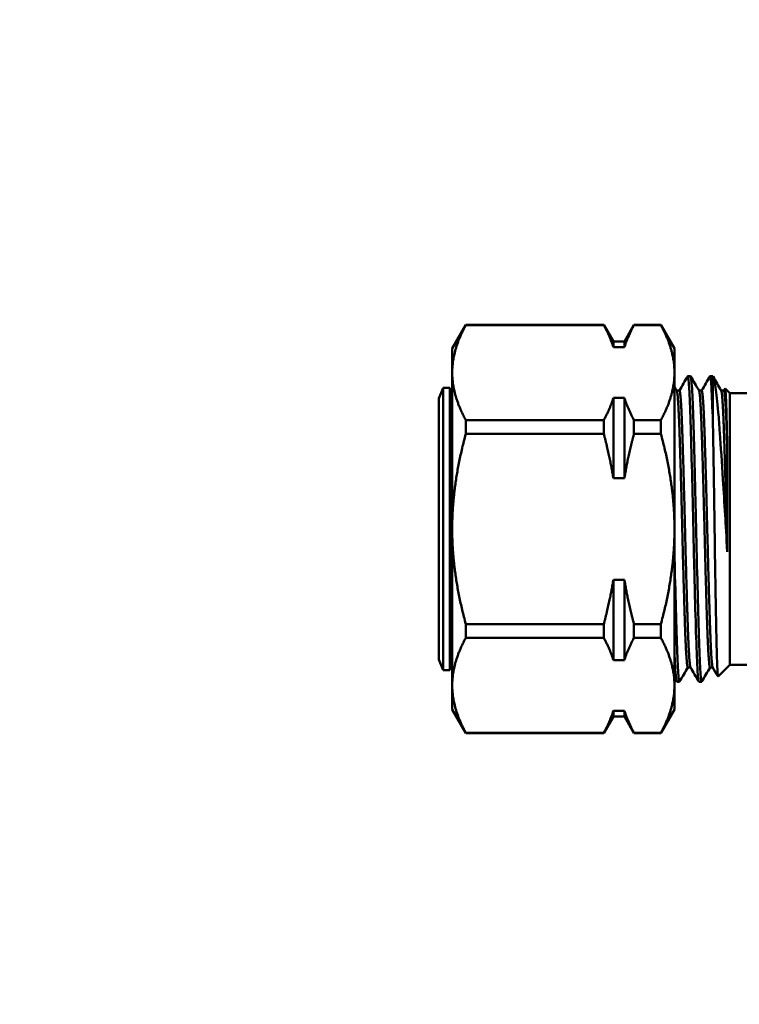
# Model space of a CAD drawing. Header units: inches. Extents: x 1 to 226, y 4 to 143.
# Tile 27 of 46: x 52.31 to 53.93, y 95.12 to 97.33. Entities that reach past the tile are written whole.
import ezdxf

# ---------------------------------------------------------------- set-up
doc = ezdxf.new("R2010")
doc.units = ezdxf.units.IN
doc.header["$LTSCALE"] = 6.666667
doc.header["$MEASUREMENT"] = 0
doc.layers.add('Dimension (ANSI)', color=7, linetype='Continuous', lineweight=25)
doc.layers.add('Visible (ANSI)', color=7, linetype='Continuous', lineweight=50)
doc.styles.add('Note Text (ANSI)', font='tahoma.ttf')
doc.dimstyles.new('Default (ANSI)', dxfattribs={"dimscale": 6.666667, "dimtxt": 0.12, "dimasz": 0.098425, "dimexe": 0.125, "dimexo": 0.0625, "dimgap": 0.031496, "dimtad": 0, "dimtih": 1, "dimtoh": 1, "dimrnd": 1e-08, "dimzin": 4, "dimdsep": 46, "dimtxsty": 'Note Text (ANSI)', "dimcen": 0.09, "dimdle": 0.393701, "dimclrd": 256, "dimclre": 256, "dimclrt": 256, "dimadec": 0, "dimazin": 1, "dimtfac": 1, "dimtofl": 0, "dimtmove": 0, "dimatfit": 3, "dimfxl": 1, "dimtolj": 1, "dimtzin": 4, "dimlwd": -1, "dimlwe": -1, "dimarcsym": 0})

# ---------------------------------------------------------------- blocks, each defined once
blk = doc.blocks.new('*D10')
at = {"layer": 'Defpoints', "color": 0, "transparency": 16777216}
for p in [(40.6348, 128.6868), (65.3067, 128.6868), (55.4442, 58.5868)]:
    blk.add_point(p, dxfattribs=at)
at = {"layer": 'Dimension (ANSI)', "transparency": 16777216}
for p, q in [((64.89, 128.6868), (39.8014, 128.6868)), ((40.6348, 128.0306), (40.6348, 94.2632)), ((40.6348, 59.243), (40.6348, 93.0105)), ((55.0275, 58.5868), (39.8014, 58.5868))]:
    blk.add_line(p, q, dxfattribs=at)
for points in [[(40.5254, 128.0306), (40.7441, 128.0306), (40.6348, 128.6868)], [(40.5254, 59.243), (40.7441, 59.243), (40.6348, 58.5868)]]:
    blk.add_solid(points, dxfattribs=at)
at = {"layer": 'Dimension (ANSI)', "transparency": 16777216, "insert": (39.3157, 94.0532), "char_height": 0.8, "attachment_point": 1, "style": 'Note Text (ANSI)'}
blk.add_mtext('\\A1;70.10', dxfattribs=at)

msp = doc.modelspace()

# ---------------------------------------------------------------- linework, layer by layer
at = {"layer": 'Visible (ANSI)'}
for p, q in [((53.2841, 96.5931), (53.3146, 96.6459)), ((53.3146, 96.6459), (53.3146, 96.6456)), ((53.6251, 96.6459), (53.3146, 96.6459)), ((53.6251, 96.6456), (53.3146, 96.6456)), ((53.6251, 96.6459), (53.6251, 96.6456)), ((53.6466, 96.6088), (53.6251, 96.6459)), ((53.6716, 96.6088), (53.693, 96.6459)), ((53.693, 96.6459), (53.693, 96.6456)), ((53.7536, 96.6459), (53.693, 96.6459)), ((53.7536, 96.6456), (53.693, 96.6456)), ((53.7536, 96.6459), (53.7536, 96.6456)), ((53.7841, 96.5931), (53.7536, 96.6459)), ((53.6466, 96.6088), (53.6466, 96.5957)), ((53.6716, 96.6088), (53.6466, 96.6088)), ((53.6716, 96.6088), (53.6716, 96.5957)), ((53.2841, 96.5931), (53.2841, 96.5386)), ((53.6716, 96.5957), (53.6466, 96.5957)), ((53.7841, 96.5931), (53.7841, 96.5386)), ((53.2841, 96.5386), (53.2841, 96.1868)), ((53.7841, 96.5386), (53.7841, 96.1868)), ((53.8203, 96.5306), (53.8141, 96.5306)), ((53.8703, 96.5306), (53.8641, 96.5306)), ((53.8704, 96.5306), (53.8704, 96.4279)), ((53.2541, 96.4804), (53.2641, 96.5046)), ((53.2641, 96.5046), (53.2641, 95.869)), ((53.2791, 96.5046), (53.2641, 96.5046)), ((53.2791, 96.5046), (53.2791, 95.869)), ((53.7953, 96.4981), (53.7892, 96.4981)), ((53.8453, 96.4981), (53.8392, 96.4981)), ((53.8953, 96.4981), (53.8892, 96.4981)), ((53.8952, 96.4981), (53.8979, 96.5028)), ((53.9083, 96.4927), (53.8981, 96.5029)), ((53.9083, 96.4927), (53.9083, 95.881)), ((53.9516, 96.4927), (53.9083, 96.4927)), ((53.2541, 96.4804), (53.2541, 95.8932)), ((53.2841, 96.4804), (53.2791, 96.4804)), ((53.6466, 96.4816), (53.6466, 96.3009)), ((53.6466, 96.4816), (53.6716, 96.4816)), ((53.6716, 96.4816), (53.6716, 96.3009)), ((53.3146, 96.4317), (53.3146, 96.4007)), ((53.3146, 96.4317), (53.6251, 96.4317)), ((53.6251, 96.4317), (53.6251, 96.4007)), ((53.693, 96.4317), (53.693, 96.4007)), ((53.693, 96.4317), (53.7536, 96.4317)), ((53.7536, 96.4317), (53.7536, 96.4007)), ((53.6251, 96.4007), (53.3146, 96.4007)), ((53.7536, 96.4007), (53.693, 96.4007)), ((53.9029, 96.3676), (53.9029, 96.1355)), ((53.6716, 96.3009), (53.6466, 96.3009)), ((53.2841, 96.1868), (53.2841, 95.835)), ((53.7841, 96.1868), (53.7841, 95.835)), ((53.6466, 96.0727), (53.6466, 95.892)), ((53.6466, 96.0727), (53.6716, 96.0727)), ((53.6716, 96.0727), (53.6716, 95.892)), ((53.3146, 95.973), (53.3146, 95.9419)), ((53.3146, 95.973), (53.6251, 95.973)), ((53.6251, 95.973), (53.6251, 95.9419)), ((53.693, 95.973), (53.693, 95.9419)), ((53.693, 95.973), (53.7536, 95.973)), ((53.7536, 95.973), (53.7536, 95.9419)), ((53.6251, 95.9419), (53.3146, 95.9419)), ((53.7536, 95.9419), (53.693, 95.9419)), ((53.2541, 95.8932), (53.2641, 95.869)), ((53.2841, 95.8932), (53.2791, 95.8932)), ((53.6716, 95.892), (53.6466, 95.892)), ((53.2791, 95.869), (53.2641, 95.869)), ((53.8202, 95.8755), (53.8141, 95.8755)), ((53.8702, 95.8755), (53.8641, 95.8755)), ((53.9083, 95.881), (53.8822, 95.8549)), ((53.9516, 95.881), (53.9083, 95.881)), ((53.2841, 95.835), (53.2841, 95.7806)), ((53.7841, 95.835), (53.7841, 95.7806)), ((53.7953, 95.8431), (53.7891, 95.8431)), ((53.8453, 95.8431), (53.8391, 95.8431)), ((53.2841, 95.7806), (53.3146, 95.7277)), ((53.6466, 95.778), (53.6466, 95.7649)), ((53.6466, 95.778), (53.6716, 95.778)), ((53.6716, 95.778), (53.6716, 95.7649)), ((53.7841, 95.7806), (53.7536, 95.7277)), ((53.6466, 95.7649), (53.6251, 95.7277)), ((53.6716, 95.7649), (53.6466, 95.7649)), ((53.6716, 95.7649), (53.693, 95.7277)), ((53.3146, 95.7281), (53.3146, 95.7277)), ((53.3146, 95.7281), (53.6251, 95.7281)), ((53.6251, 95.7277), (53.3146, 95.7277)), ((53.6251, 95.7281), (53.6251, 95.7277)), ((53.693, 95.7281), (53.693, 95.7277)), ((53.693, 95.7281), (53.7536, 95.7281)), ((53.7536, 95.7277), (53.693, 95.7277)), ((53.7536, 95.7281), (53.7536, 95.7277))]:
    msp.add_line(p, q, dxfattribs=at)
for points, weights in [([(53.3146, 96.6456), (53.2841, 96.5888), (53.2841, 96.5386)], [2.01851533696, 2.14980477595, 2.14980477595]), ([(53.6466, 96.5957), (53.6391, 96.6196), (53.6251, 96.6456)], [1.84043648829, 1.81217086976, 1.76145639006]), ([(53.693, 96.6456), (53.679, 96.6196), (53.6716, 96.5957)], [1.26106446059, 1.2973720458, 1.31760800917]), ([(53.7841, 96.5386), (53.7841, 96.5888), (53.7536, 96.6456)], [2.14980477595, 2.14980477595, 2.01851533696]), ([(53.2841, 96.5386), (53.2841, 96.4884), (53.3146, 96.4317)], [2.14980477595, 2.14980477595, 2.01851533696]), ([(53.7536, 96.4317), (53.7841, 96.4884), (53.7841, 96.5386)], [2.01851533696, 2.14980477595, 2.14980477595]), ([(53.6251, 96.4317), (53.6391, 96.4577), (53.6466, 96.4816)], [1.76145639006, 1.81217086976, 1.84043648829]), ([(53.6716, 96.4816), (53.679, 96.4577), (53.693, 96.4317)], [1.31760800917, 1.2973720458, 1.26106446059]), ([(53.3146, 96.4007), (53.2841, 96.2872), (53.2841, 96.1868)], [2.01851533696, 2.14980477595, 2.14980477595]), ([(53.6466, 96.3009), (53.6391, 96.3487), (53.6251, 96.4007)], [1.84043648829, 1.81217086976, 1.76145639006]), ([(53.693, 96.4007), (53.679, 96.3487), (53.6716, 96.3009)], [1.26106446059, 1.2973720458, 1.31760800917]), ([(53.7841, 96.1868), (53.7841, 96.2872), (53.7536, 96.4007)], [2.14980477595, 2.14980477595, 2.01851533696]), ([(53.2841, 96.1868), (53.2841, 96.0864), (53.3146, 95.973)], [2.14980477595, 2.14980477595, 2.01851533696]), ([(53.7536, 95.973), (53.7841, 96.0864), (53.7841, 96.1868)], [2.01851533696, 2.14980477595, 2.14980477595]), ([(53.6251, 95.973), (53.6391, 96.025), (53.6466, 96.0727)], [1.76145639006, 1.81217086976, 1.84043648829]), ([(53.6716, 96.0727), (53.679, 96.025), (53.693, 95.973)], [1.31760800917, 1.2973720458, 1.26106446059]), ([(53.3146, 95.9419), (53.2841, 95.8852), (53.2841, 95.835)], [2.01851533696, 2.14980477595, 2.14980477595]), ([(53.6466, 95.892), (53.6391, 95.9159), (53.6251, 95.9419)], [1.84043648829, 1.81217086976, 1.76145639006]), ([(53.693, 95.9419), (53.679, 95.9159), (53.6716, 95.892)], [1.26106446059, 1.2973720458, 1.31760800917]), ([(53.7841, 95.835), (53.7841, 95.8852), (53.7536, 95.9419)], [2.14980477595, 2.14980477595, 2.01851533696]), ([(53.2841, 95.835), (53.2841, 95.7848), (53.3146, 95.7281)], [2.14980477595, 2.14980477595, 2.01851533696]), ([(53.7536, 95.7281), (53.7841, 95.7848), (53.7841, 95.835)], [2.01851533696, 2.14980477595, 2.14980477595]), ([(53.6251, 95.7281), (53.6391, 95.7541), (53.6466, 95.778)], [1.76145639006, 1.81217086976, 1.84043648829]), ([(53.6716, 95.778), (53.679, 95.7541), (53.693, 95.7281)], [1.31760800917, 1.2973720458, 1.26106446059])]:
    msp.add_rational_spline(points, weights, degree=2, dxfattribs=at)
for points in [[(53.7952, 96.4981), (53.8014, 96.5088), (53.8076, 96.5196), (53.8138, 96.5303)], [(53.8206, 96.5303), (53.8269, 96.5195), (53.8331, 96.5086), (53.8394, 96.4978)], [(53.8452, 96.4981), (53.8514, 96.5088), (53.8576, 96.5196), (53.8638, 96.5303)], [(53.8704, 96.5306), (53.8704, 96.5306), (53.8703, 96.5306), (53.8703, 96.5306)], [(53.8709, 96.5298), (53.8771, 96.5191), (53.8832, 96.5085), (53.8894, 96.4978)], [(53.7841, 96.507), (53.7859, 96.5039), (53.7876, 96.5009), (53.7894, 96.4978)], [(53.8142, 95.8755), (53.808, 95.8648), (53.8018, 95.8541), (53.7956, 95.8433)], [(53.8388, 95.8433), (53.8325, 95.8542), (53.8263, 95.865), (53.82, 95.8758)], [(53.8642, 95.8755), (53.858, 95.8648), (53.8518, 95.8541), (53.8456, 95.8433)], [(53.882, 95.855), (53.878, 95.8619), (53.874, 95.8689), (53.87, 95.8758)], [(53.7888, 95.8433), (53.7872, 95.846), (53.7856, 95.8487), (53.7841, 95.8515)]]:
    msp.add_open_spline(points, degree=3, dxfattribs=at)
for points, knots in [([(53.8138, 96.5303), (53.8139, 96.5305), (53.814, 96.5306), (53.8152, 96.5301), (53.8163, 96.5204), (53.8184, 96.4845), (53.8194, 96.4593), (53.8214, 96.395), (53.8225, 96.3562), (53.8246, 96.2724), (53.8257, 96.2286), (53.8276, 96.1385), (53.8287, 96.0931), (53.8309, 96.0104), (53.8319, 95.9736), (53.8339, 95.9102), (53.835, 95.8847), (53.8371, 95.8514), (53.8381, 95.8431), (53.8391, 95.8431)], [28.828376, 28.828376, 28.828376, 28.828376, 28.871399, 28.871399, 29.221846, 29.221846, 29.558843, 29.558843, 29.909399, 29.909399, 30.246489, 30.246489, 30.597148, 30.597148, 30.934329, 30.934329, 31.285089, 31.285089, 31.619222, 31.619222, 31.619222, 31.619222]), ([(53.8456, 95.8433), (53.845, 95.8422), (53.8444, 95.8447), (53.8426, 95.86), (53.8416, 95.878), (53.8395, 95.9286), (53.8385, 95.9604), (53.8365, 96.0349), (53.8354, 96.077), (53.8333, 96.1646), (53.8324, 96.2092), (53.8303, 96.2968), (53.8292, 96.3389), (53.8271, 96.4134), (53.8262, 96.4452), (53.8241, 96.4957), (53.823, 96.5136), (53.8214, 96.528), (53.8209, 96.5306), (53.8203, 96.5306)], [2.724582, 2.724582, 2.724582, 2.724582, 2.942285, 2.942285, 3.286175, 3.286175, 3.622721, 3.622721, 3.966307, 3.966307, 4.303137, 4.303137, 4.64642, 4.64642, 4.98356, 4.98356, 5.326541, 5.326541, 5.510432, 5.510432, 5.510432, 5.510432]), ([(53.8638, 96.5303), (53.8639, 96.5305), (53.864, 96.5306), (53.8651, 96.5306), (53.8662, 96.5215), (53.8683, 96.4861), (53.8694, 96.4603), (53.8704, 96.4279)], [34.3436236, 34.3436236, 34.3436236, 34.3436236, 34.3760084, 34.3760084, 34.7268456, 34.7268456, 35.0739459, 35.0739459, 35.0739459, 35.0739459]), ([(53.8704, 96.5306), (53.8723, 96.5283), (53.8744, 96.5198), (53.8786, 96.4916), (53.8807, 96.4725), (53.8839, 96.4352), (53.885, 96.4198), (53.8884, 96.3717), (53.8908, 96.336), (53.8948, 96.2719), (53.8964, 96.245), (53.8993, 96.197), (53.9008, 96.1685), (53.9029, 96.1355)], [-2.261711, -2.261711, -2.261711, -2.261711, -1.794999, -1.794999, -1.345458, -1.345458, -1.084771, -1.084771, -0.593049, -0.593049, -0.258762, -0.258762, 0, 0, 0, 0]), ([(53.8979, 96.5028), (53.8982, 96.5033), (53.8985, 96.5018), (53.8995, 96.4913), (53.9002, 96.477), (53.9012, 96.4448), (53.9015, 96.4317), (53.9022, 96.4021), (53.9025, 96.3856), (53.9029, 96.3676)], [4.5620093, 4.5620093, 4.5620093, 4.5620093, 4.7212722, 4.7212722, 5.0237857, 5.0237857, 5.1856295, 5.1856295, 5.3505724, 5.3505724, 5.3505724, 5.3505724]), ([(53.8704, 96.4279), (53.8709, 96.403), (53.8714, 96.3747), (53.8724, 96.3139), (53.8729, 96.2819), (53.8741, 96.2043), (53.8747, 96.1584), (53.876, 96.0718), (53.8767, 96.0318), (53.878, 95.9598), (53.8787, 95.9287), (53.88, 95.8824), (53.8807, 95.867), (53.8816, 95.8562), (53.8819, 95.8546), (53.8822, 95.8549)], [0.000001, 0.000001, 0.000001, 0.000001, 0.262641, 0.262641, 0.517556, 0.517556, 0.862778, 0.862778, 1.19265, 1.19265, 1.532444, 1.532444, 1.857253, 1.857253, 2.012882, 2.012882, 2.012882, 2.012882]), ([(53.7956, 95.8433), (53.7952, 95.8425), (53.7947, 95.8436), (53.7932, 95.8529), (53.7921, 95.8678), (53.79, 95.9131), (53.7891, 95.943), (53.787, 96.014), (53.7859, 96.0545), (53.7846, 96.109), (53.7843, 96.1203), (53.7841, 96.1317)], [8.228648, 8.228648, 8.228648, 8.228648, 8.386725, 8.386725, 8.728259, 8.728259, 9.067743, 9.067743, 9.409006, 9.409006, 9.497313, 9.497313, 9.497313, 9.497313]), ([(53.7841, 95.9079), (53.7848, 95.8905), (53.7855, 95.8762), (53.7872, 95.8507), (53.7881, 95.8431), (53.7891, 95.8431)], [25.5585977, 25.5585977, 25.5585977, 25.5585977, 25.7872586, 25.7872586, 26.106296, 26.106296, 26.106296, 26.106296])]:
    msp.add_open_spline(points, degree=3, knots=knots, dxfattribs=at)
for points, weights, knots in [([(53.7894, 96.4978), (53.7924, 96.4926), (53.7953, 96.4069), (53.7985, 96.3157), (53.8016, 96.1868), (53.8047, 96.0579), (53.8078, 95.9667), (53.811, 95.8755), (53.8141, 95.8755)], [0.992018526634, 0.928104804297, 1, 0.923879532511, 1, 0.923879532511, 1, 0.923879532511, 1], [0.66743761, 0.66743761, 0.66743761, 0.68055556, 0.68055556, 0.69444444, 0.69444444, 0.70833333, 0.70833333, 0.72222222, 0.72222222, 0.72222222]), ([(53.7953, 96.4981), (53.7985, 96.4981), (53.8016, 96.4069), (53.8047, 96.3157), (53.8078, 96.1868), (53.811, 96.0579), (53.8141, 95.9667), (53.817, 95.881), (53.82, 95.8758)], [1, 0.923879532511, 1, 0.923879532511, 1, 0.923879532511, 1, 0.928104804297, 0.992018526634], [0.66666667, 0.66666667, 0.66666667, 0.68055556, 0.68055556, 0.69444444, 0.69444444, 0.70833333, 0.70833333, 0.72145128, 0.72145128, 0.72145128]), ([(53.8394, 96.4978), (53.8424, 96.4926), (53.8453, 96.4069), (53.8485, 96.3157), (53.8516, 96.1868), (53.8547, 96.0579), (53.8578, 95.9667), (53.861, 95.8755), (53.8641, 95.8755)], [0.992018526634, 0.928104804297, 1, 0.923879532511, 1, 0.923879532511, 1, 0.923879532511, 1], [0.77854872, 0.77854872, 0.77854872, 0.79166667, 0.79166667, 0.80555556, 0.80555556, 0.81944444, 0.81944444, 0.83333333, 0.83333333, 0.83333333]), ([(53.8453, 96.4981), (53.8485, 96.4981), (53.8516, 96.4069), (53.8547, 96.3157), (53.8578, 96.1868), (53.861, 96.0579), (53.8641, 95.9667), (53.867, 95.881), (53.87, 95.8758)], [1, 0.923879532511, 1, 0.923879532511, 1, 0.923879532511, 1, 0.928104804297, 0.992018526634], [0.77777778, 0.77777778, 0.77777778, 0.79166667, 0.79166667, 0.80555556, 0.80555556, 0.81944444, 0.81944444, 0.83256239, 0.83256239, 0.83256239]), ([(53.8894, 96.4978), (53.8924, 96.4926), (53.8953, 96.4069), (53.8985, 96.3157), (53.9016, 96.1868), (53.9022, 96.161), (53.9029, 96.1355)], [0.992018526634, 0.928104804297, 1, 0.923879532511, 1, 0.983764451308, 0.974454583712], [0.88965983, 0.88965983, 0.88965983, 0.90277778, 0.90277778, 0.91666667, 0.91666667, 0.91962899, 0.91962899, 0.91962899]), ([(53.8953, 96.4981), (53.8985, 96.4981), (53.9016, 96.4069), (53.9022, 96.3887), (53.9029, 96.3676)], [1, 0.923879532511, 1, 0.983764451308, 0.974454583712], [0.88888889, 0.88888889, 0.88888889, 0.90277778, 0.90277778, 0.9057401, 0.9057401, 0.9057401])]:
    msp.add_rational_spline(points, weights, degree=2, knots=knots, dxfattribs=at)

# ---------------------------------------------------------------- dimensions: what is measured, and where the dimension line sits
at = {"layer": 'Dimension (ANSI)'}
dim = msp.add_linear_dim(base=(40.6348, 128.6868), p1=(55.4442, 58.5868), p2=(65.3067, 128.6868), angle=90, dimstyle='Default (ANSI)', override={"dimgap": 0.031496, "dimdec": 2, "dimtol": 0, "dimlim": 0, "dimtp": 0, "dimtm": 0, "dimtdec": 2, "dimatfit": 1}, dxfattribs=at)
dim.commit()
dim.dimension.update_dxf_attribs({"geometry": '*D10', "text_midpoint": (40.6348, 93.6368), "dimtype": 160})

doc.saveas('drawing.dxf')
